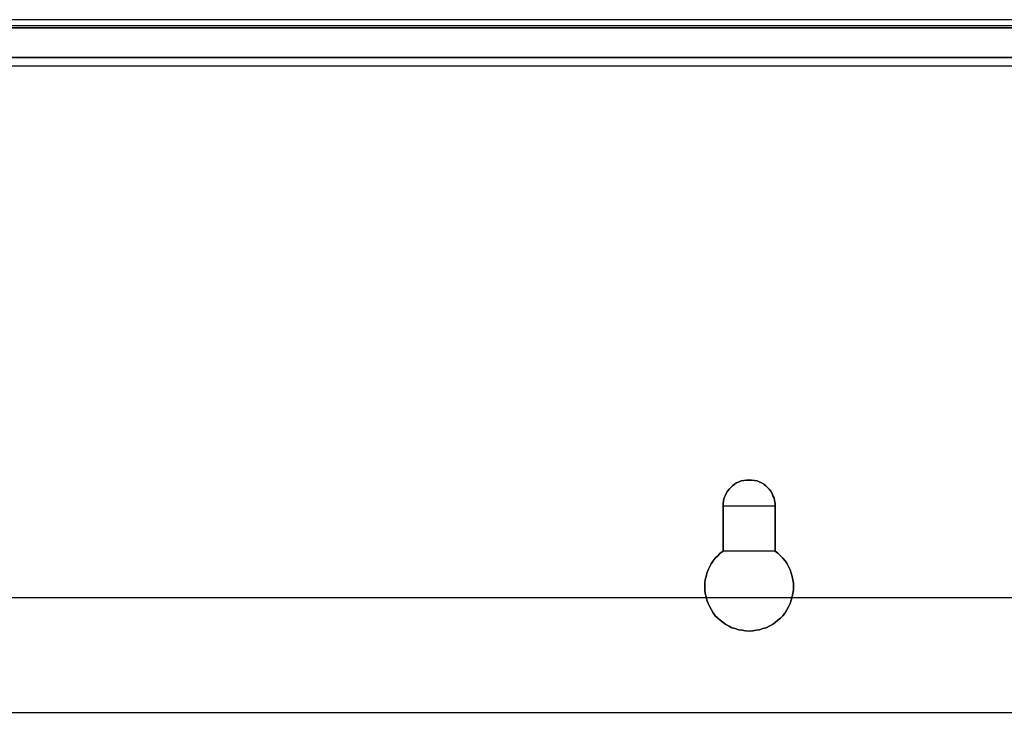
# Model space of a CAD drawing. Extents: x -631805 to -376315, y -40155 to 84873.
# Tile 86 of 256: x -618763 to -617548, y -30635 to -29780. Entities that reach past the tile are written whole.
import ezdxf

# ---------------------------------------------------------------- set-up
doc = ezdxf.new("R2010")
doc.units = 0
doc.header["$MEASUREMENT"] = 0
doc.layers.get('0').update_dxf_attribs({"color": 252})
doc.layers.add('5', color=7, linetype='Continuous')
doc.layers.add('50', color=7, linetype='Continuous')

# ---------------------------------------------------------------- blocks, each defined once
blk = doc.blocks.new('*U1009')
at = {"layer": '5', "color": 7}
for points in [[(427.122092, 0), (20.879233, 0)], [(20.880212, -4.67396), (427.123764, -4.67396)], [(427.123764, -4.67396), (20.880212, -4.67396)]]:
    blk.add_lwpolyline(points, dxfattribs=at)
for points in [[(20.879564, -1), (427.121761, -1), (20.879564, -1)], [(20.879564, -4.67396), (427.121761, -4.67396), (20.879564, -4.67396)], [(220.804088, -65.606982), (220.443184, -65.863881), (220.133838, -66.172159), (219.824492, -66.480437), (219.566704, -66.788715), (219.308916, -67.148373), (219.102685, -67.55941), (218.948012, -67.919068), (218.793339, -68.330105), (218.690224, -68.741143), (218.587108, -69.15218), (218.535551, -69.563218), (218.535551, -69.974255), (218.535551, -70.385292), (218.587108, -70.847709), (218.690224, -71.258747), (218.793339, -71.669784), (218.948012, -72.080822), (219.154243, -72.491859), (219.360473, -72.851517), (219.566704, -73.211175), (219.824492, -73.570832), (220.133838, -73.87911), (220.443184, -74.136009), (220.804088, -74.392907), (221.113434, -74.649806), (221.525895, -74.855324), (221.886799, -75.060843), (222.29926, -75.163602), (222.711721, -75.317741), (223.124183, -75.369121), (223.536644, -75.420501), (224.000663, -75.47188), (224.464682, -75.420501), (224.877143, -75.369121), (225.289604, -75.317741), (225.702066, -75.163602), (226.114527, -75.060843), (226.47543, -74.855324), (226.887892, -74.649806), (227.197238, -74.392907), (227.558141, -74.136009), (227.867487, -73.87911), (228.176833, -73.570832), (228.434622, -73.211175), (228.640852, -72.851517), (228.847083, -72.491859), (229.053313, -72.080822), (229.207986, -71.669784), (229.311102, -71.258747), (229.414217, -70.847709), (229.465775, -70.385292), (229.465775, -69.974255), (229.465775, -69.563218), (229.414217, -69.15218), (229.311102, -68.741143), (229.207986, -68.330105), (229.053313, -67.919068), (228.89864, -67.55941), (228.69241, -67.148373), (228.434622, -66.788715), (228.176833, -66.480437), (227.867487, -66.172159), (227.558141, -65.863881), (227.197238, -65.606982), (227.197238, -60.006598), (227.197238, -59.698319), (227.14568, -59.338662), (227.094122, -59.030384), (226.939449, -58.773485), (226.836334, -58.465207), (226.681661, -58.208309), (226.47543, -57.95141), (226.2692, -57.745892), (226.062969, -57.540373), (225.805181, -57.334854), (225.547393, -57.180715), (225.238047, -57.026576), (224.980258, -56.923817), (224.670912, -56.872437), (224.310009, -56.821058), (224.000663, -56.821058), (223.691317, -56.821058), (223.330413, -56.872437), (223.021067, -56.923817), (222.763279, -57.026576), (222.453933, -57.180715), (222.196145, -57.334854), (221.938356, -57.540373), (221.732126, -57.745892), (221.525895, -57.95141), (221.319664, -58.208309), (221.164991, -58.465207), (221.061876, -58.773485), (220.907203, -59.030384), (220.855646, -59.338662), (220.804088, -59.698319), (220.804088, -60.006598), (220.804088, -65.606982)], [(220.804088, -65.606982), (220.443184, -65.863881), (220.133838, -66.172159), (219.824492, -66.480437), (219.566704, -66.788715), (219.308916, -67.148373), (219.102685, -67.55941), (218.948012, -67.919068), (218.793339, -68.330105), (218.690224, -68.741143), (218.587108, -69.15218), (218.535551, -69.563218), (218.535551, -69.974255), (218.535551, -70.385292), (218.587108, -70.847709), (218.690224, -71.258747), (218.793339, -71.669784), (218.948012, -72.080822), (219.154243, -72.491859), (219.360473, -72.851517), (219.566704, -73.211175), (219.824492, -73.570832), (220.133838, -73.87911), (220.443184, -74.136009), (220.804088, -74.392907), (221.113434, -74.649806), (221.525895, -74.855324), (221.886799, -75.060843), (222.29926, -75.163602), (222.711721, -75.317741), (223.124183, -75.369121), (223.536644, -75.420501), (224.000663, -75.47188), (224.464682, -75.420501), (224.877143, -75.369121), (225.289604, -75.317741), (225.702066, -75.163602), (226.114527, -75.060843), (226.47543, -74.855324), (226.887892, -74.649806), (227.197238, -74.392907), (227.558141, -74.136009), (227.867487, -73.87911), (228.176833, -73.570832), (228.434622, -73.211175), (228.640852, -72.851517), (228.847083, -72.491859), (229.053313, -72.080822), (229.207986, -71.669784), (229.311102, -71.258747), (229.414217, -70.847709), (229.465775, -70.385292), (229.465775, -69.974255), (229.465775, -69.563218), (229.414217, -69.15218), (229.311102, -68.741143), (229.207986, -68.330105), (229.053313, -67.919068), (228.89864, -67.55941), (228.69241, -67.148373), (228.434622, -66.788715), (228.176833, -66.480437), (227.867487, -66.172159), (227.558141, -65.863881), (227.197238, -65.606982), (227.197238, -60.006598), (227.197238, -59.698319), (227.14568, -59.338662), (227.094122, -59.030384), (226.939449, -58.773485), (226.836334, -58.465207), (226.681661, -58.208309), (226.47543, -57.95141), (226.2692, -57.745892), (226.062969, -57.540373), (225.805181, -57.334854), (225.547393, -57.180715), (225.238047, -57.026576), (224.980258, -56.923817), (224.670912, -56.872437), (224.310009, -56.821058), (224.000663, -56.821058), (223.691317, -56.821058), (223.330413, -56.872437), (223.021067, -56.923817), (222.763279, -57.026576), (222.453933, -57.180715), (222.196145, -57.334854), (221.938356, -57.540373), (221.732126, -57.745892), (221.525895, -57.95141), (221.319664, -58.208309), (221.164991, -58.465207), (221.061876, -58.773485), (220.907203, -59.030384), (220.855646, -59.338662), (220.804088, -59.698319), (220.804088, -60.006598), (220.804088, -65.606982)], [(224.000663, -75.47188), (223.536644, -75.420501), (223.124183, -75.369121), (222.711721, -75.317741), (222.29926, -75.163602), (221.886799, -75.060843), (221.525895, -74.855324), (221.113434, -74.649806), (220.804088, -74.392907), (220.443184, -74.136009), (220.133838, -73.87911), (219.824492, -73.570832), (219.566704, -73.211175), (219.360473, -72.851517), (219.154243, -72.491859), (218.948012, -72.080822), (218.793339, -71.669784), (218.690224, -71.258747), (218.587108, -70.847709), (218.535551, -70.385292), (218.535551, -69.974255), (218.535551, -69.563218), (218.587108, -69.15218), (218.690224, -68.741143), (218.793339, -68.330105), (218.948012, -67.919068), (219.102685, -67.55941), (219.308916, -67.148373), (219.566704, -66.788715), (219.824492, -66.480437), (220.133838, -66.172159), (220.443184, -65.863881), (220.804088, -65.606982), (220.804088, -60.006598), (220.804088, -59.698319), (220.855646, -59.338662), (220.907203, -59.030384), (221.061876, -58.773485), (221.164991, -58.465207), (221.319664, -58.208309), (221.525895, -57.95141), (221.732126, -57.745892), (221.938356, -57.540373), (222.196145, -57.334854), (222.453933, -57.180715), (222.763279, -57.026576), (223.021067, -56.923817), (223.330413, -56.872437), (223.691317, -56.821058), (224.000663, -56.821058), (224.310009, -56.821058), (224.670912, -56.872437), (224.980258, -56.923817), (225.238047, -57.026576), (225.547393, -57.180715), (225.805181, -57.334854), (226.062969, -57.540373), (226.2692, -57.745892), (226.47543, -57.95141), (226.681661, -58.208309), (226.836334, -58.465207), (226.939449, -58.773485), (227.094122, -59.030384), (227.14568, -59.338662), (227.197238, -59.698319), (227.197238, -60.006598), (227.197238, -65.606982), (227.558141, -65.863881), (227.867487, -66.172159), (228.176833, -66.480437), (228.434622, -66.788715), (228.69241, -67.148373), (228.89864, -67.55941), (229.053313, -67.919068), (229.207986, -68.330105), (229.311102, -68.741143), (229.414217, -69.15218), (229.465775, -69.563218), (229.465775, -69.974255), (229.465775, -70.385292), (229.414217, -70.847709), (229.311102, -71.258747), (229.207986, -71.669784), (229.053313, -72.080822), (228.847083, -72.491859), (228.640852, -72.851517), (228.434622, -73.211175), (228.176833, -73.570832), (227.867487, -73.87911), (227.558141, -74.136009), (227.197238, -74.392907), (226.887892, -74.649806), (226.47543, -74.855324), (226.114527, -75.060843), (225.702066, -75.163602), (225.289604, -75.317741), (224.877143, -75.369121), (224.464682, -75.420501), (224.000663, -75.47188)], [(227.199138, -60.009413), (227.199138, -59.700863), (227.147571, -59.340887), (227.096005, -59.032337), (226.941304, -58.775211), (226.83817, -58.466661), (226.683469, -58.209535), (226.477201, -57.95241), (226.270934, -57.746709), (226.064666, -57.541009), (225.806831, -57.335308), (225.548996, -57.181033), (225.239595, -57.026758), (224.98176, -56.923908), (224.672358, -56.872483), (224.31139, -56.821058), (224.001988, -56.821058), (223.692587, -56.821058), (223.331618, -56.872483), (223.022216, -56.923908), (222.764382, -57.026758), (222.45498, -57.181033), (222.197145, -57.335308), (221.939311, -57.541009), (221.733043, -57.746709), (221.526775, -57.95241), (221.320508, -58.209535), (221.165807, -58.466661), (221.062673, -58.775211), (220.907972, -59.032337), (220.856405, -59.340887), (220.804838, -59.700863), (220.804838, -60.009413), (227.199138, -60.009413)], [(220.804838, -60.006765), (220.804838, -65.607573), (220.804838, -60.006765)], [(227.196487, -60.006765), (227.196487, -65.607573), (227.196487, -60.006765)], [(220.804088, -65.604925), (220.443184, -65.861877), (220.133838, -66.170219), (219.824492, -66.478562), (219.566704, -66.786904), (219.308916, -67.146637), (219.102685, -67.55776), (218.948012, -67.917493), (218.793339, -68.328616), (218.690224, -68.739739), (218.587108, -69.150862), (218.535551, -69.561985), (218.535551, -69.973108), (218.535551, -70.384232), (218.587108, -70.846745), (218.690224, -71.257868), (218.793339, -71.668991), (218.948012, -72.080115), (219.154243, -72.491238), (219.360473, -72.85097), (219.566704, -73.210703), (219.824492, -73.570436), (220.133838, -73.878778), (220.443184, -74.13573), (220.804088, -74.392682), (221.113434, -74.649634), (221.525895, -74.855196), (221.886799, -75.060757), (222.29926, -75.163538), (222.711721, -75.317709), (223.124183, -75.3691), (223.536644, -75.42049), (224.000663, -75.47188), (224.464682, -75.42049), (224.877143, -75.3691), (225.289604, -75.317709), (225.702066, -75.163538), (226.114527, -75.060757), (226.47543, -74.855196), (226.887892, -74.649634), (227.197238, -74.392682), (227.558141, -74.13573), (227.867487, -73.878778), (228.176833, -73.570436), (228.434622, -73.210703), (228.640852, -72.85097), (228.847083, -72.491238), (229.053313, -72.080115), (229.207986, -71.668991), (229.311102, -71.257868), (229.414217, -70.846745), (229.465775, -70.384232), (229.465775, -69.973108), (229.465775, -69.561985), (229.414217, -69.150862), (229.311102, -68.739739), (229.207986, -68.328616), (229.053313, -67.917493), (228.89864, -67.55776), (228.69241, -67.146637), (228.434622, -66.786904), (228.176833, -66.478562), (227.867487, -66.170219), (227.558141, -65.861877), (227.197238, -65.604925), (220.804088, -65.604925)]]:
    blk.add_lwpolyline(points, close=True, dxfattribs=at)
at = {"layer": '50', "color": 7}
for points in [[(427.645004, -0.744126), (20.050967, -0.744126)], [(427.652586, -5.717326), (20.040252, -5.717326)], [(403.826716, -71.359325), (43.917459, -71.359325)]]:
    blk.add_lwpolyline(points, dxfattribs=at)
blk = doc.blocks.new('*U1010')
at = {"layer": '50', "color": 7}
blk.add_lwpolyline([(64.001505, -85.500372), (383.999821, -85.500372)], dxfattribs=at)

msp = doc.modelspace()

# ---------------------------------------------------------------- block references
at = {"xscale": 10, "yscale": 10, "zscale": 10}
for name in ['*U1009', '*U1010']:
    msp.add_blockref(name, (-620103.1, -29779.7), dxfattribs=at)

doc.saveas('drawing.dxf')
